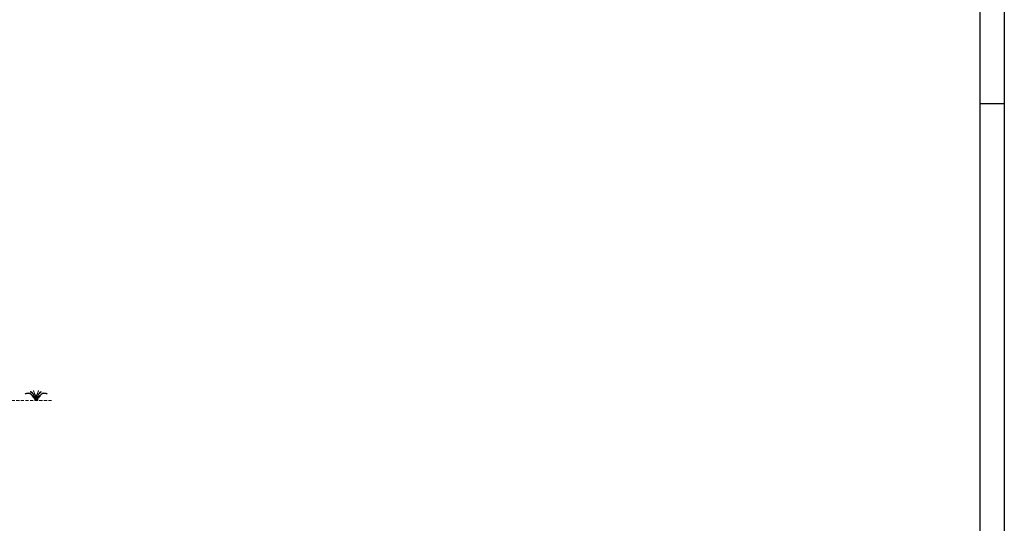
# Model space of a CAD drawing. Extents: x 1015120 to 1074570, y -977288 to -932471.
# Tile 25 of 26: x 1054206 to 1074570, y -956263 to -945846. Entities that reach past the tile are written whole.
import ezdxf

# ---------------------------------------------------------------- set-up
doc = ezdxf.new("R2010")
doc.units = 0
doc.linetypes.add('HIDDEN2', pattern=[4.7625, 3.175, -1.5875])
doc.layers.add('Beluchtingstank', color=253, linetype='CONTINUOUS')
doc.layers.add('KADER', color=1, linetype='CONTINUOUS')

# ---------------------------------------------------------------- blocks, each defined once
blk = doc.blocks.new('A0_KADER')
at = {"layer": 'KADER'}
blk.add_line((1189, 594), (1179, 594), dxfattribs=at)
at = {"layer": 'KADER', "color": 110}
blk.add_lwpolyline([(0, 0), (0, 841), (1189, 841), (1189, 0)], close=True, dxfattribs=at)
at = {"layer": 'KADER'}
blk.add_lwpolyline([(10, 10), (1179, 10), (1179, 831), (10, 831)], close=True, dxfattribs=at)
blk = doc.blocks.new('Gras')
at = {"layer": 'Beluchtingstank', "lineweight": 5}
for points, start_tangent, end_tangent in [([(-28, 0), (-33, 34), (-57, 69), (-107, 123), (-192, 150), (-232, 136), (-228, 136), (-195, 141), (-159, 142), (-131, 134), (-97, 105), (-74, 75), (-46, 43), (-38, 0)], (-0.03419, 0.999415), (-0.257477, -0.966284)), ([(-23, 0), (-23, 23), (-39, 77), (-57, 119), (-98, 164), (-112, 179), (-112, 185), (-107, 181), (-92, 168), (-75, 154), (-56, 132), (-35, 83), (-23, 52), (-17, 23), (-16, 7), (-17, 0)], (-0.015393, 0.999882), (0.015633, -0.999878)), ([(-11, 0), (-14, 60), (-21, 99), (-32, 132), (-43, 160), (-52, 189), (-56, 200), (-52, 200), (-44, 184), (-38, 162), (-26, 137), (-14, 98), (-8, 64), (-5, 22), (-4, 0)], (0.025984, 0.999662), (-0.006496, -0.999979)), ([(7, 0), (10, 60), (16, 99), (27, 132), (38, 160), (48, 189), (51, 200), (48, 200), (39, 184), (34, 162), (22, 137), (10, 98), (3, 64), (1, 22), (0, 0)], (-0.025984, 0.999662), (0.006496, -0.999979)), ([(19, 0), (19, 23), (35, 77), (52, 119), (94, 164), (108, 179), (108, 185), (103, 181), (87, 168), (71, 154), (51, 132), (31, 83), (19, 52), (13, 23), (12, 7), (13, 0)], (0.015393, 0.999882), (-0.015633, -0.999878)), ([(15, 0), (20, 34), (44, 69), (94, 123), (179, 150), (219, 136), (215, 136), (182, 141), (146, 142), (118, 134), (84, 105), (61, 75), (33, 43), (25, 0)], (0.03419, 0.999415), (0.257477, -0.966284))]:
    blk.add_spline(points, degree=3, dxfattribs=dict(at, start_tangent=start_tangent, end_tangent=end_tangent))

msp = doc.modelspace()

# ---------------------------------------------------------------- linework, layer by layer
at = {"layer": 'Beluchtingstank', "linetype": 'HIDDEN2', "lineweight": 9, "ltscale": 20}
msp.add_line((1054865.8, -953719.5), (1052291.5, -953719.5), dxfattribs=at)

# ---------------------------------------------------------------- block references
at = {"layer": 'Beluchtingstank', "lineweight": 9, "xscale": -1}
msp.add_blockref('Gras', (1054540.5, -953719.5), dxfattribs=at)
at = {"layer": 'KADER', "xscale": 50, "yscale": 50, "zscale": 50}
msp.add_blockref('A0_KADER', (1015120.1, -977287.8), dxfattribs=at)

doc.saveas('drawing.dxf')
